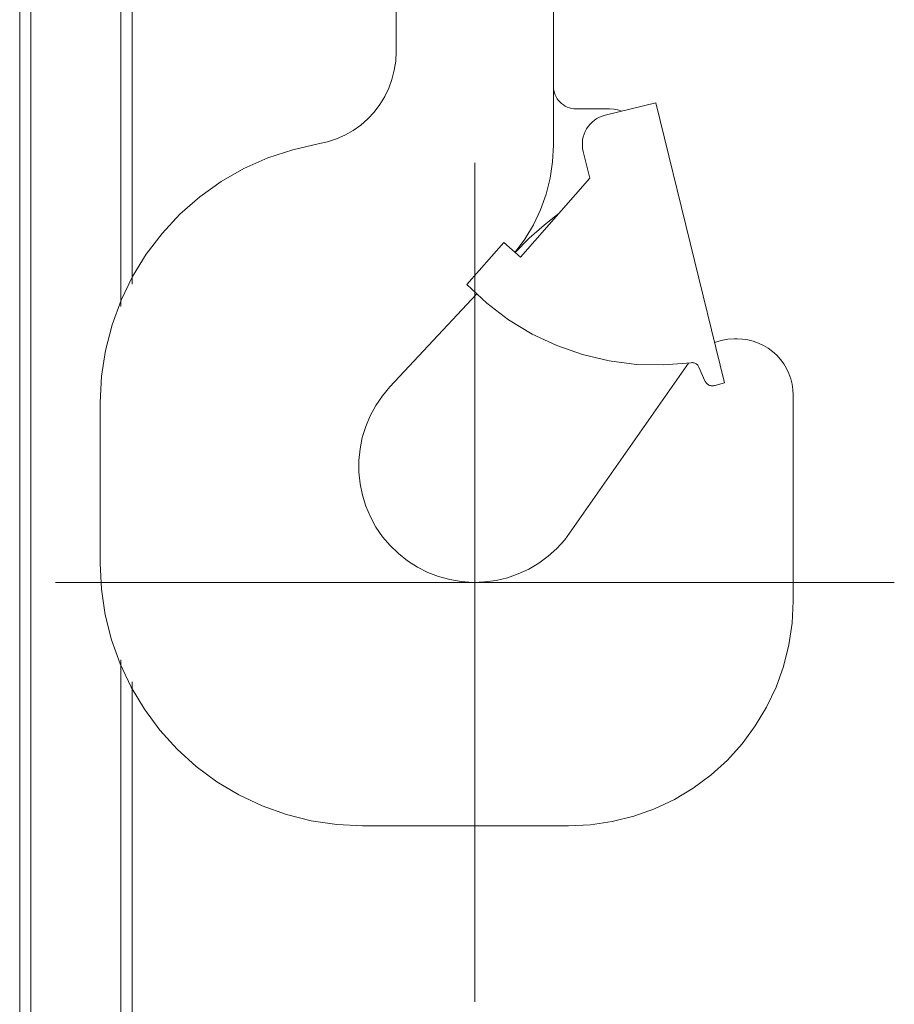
# Model space of a CAD drawing. Header units: millimetres. Extents: x 295996 to 512960, y -33037 to 76497.
# Tile 18 of 256: x 361683 to 361916, y 54387 to 54650. Entities that reach past the tile are written whole.
import ezdxf

# ---------------------------------------------------------------- set-up
doc = ezdxf.new("R2010")
doc.units = ezdxf.units.MM
doc.header["$LTSCALE"] = 0.25
doc.linetypes.add('XKITLINE00', pattern=[0])
doc.layers.get('0').update_dxf_attribs({"lineweight": 20})

msp = doc.modelspace()

# ---------------------------------------------------------------- linework, layer by layer
at = {"linetype": 'XKITLINE00', "lineweight": 0}
for p, q in [((361682.85896, 54118.76801), (361682.85896, 54714.76803)), ((361685.85922, 54118.76801), (361685.85922, 54714.76803)), ((361783.37909, 54661.76793), (361783.37909, 54641.41092)), ((361825.37891, 54661.76793), (361825.37891, 54616.4684)), ((361709.85891, 54573.43027), (361709.85891, 54656.76806)), ((361712.85917, 54579.31814), (361712.85917, 54656.76806)), ((361782.87937, 54636.4387), (361783.25369, 54638.91229)), ((361783.37909, 54641.41092), (361783.25369, 54638.91229)), ((361782.25996, 54634.01494), (361782.87937, 54636.4387)), ((361781.40117, 54631.6652), (361782.25996, 54634.01494)), ((361780.31208, 54629.41298), (361781.40117, 54631.6652)), ((361825.37891, 54632.17649), (361825.40609, 54631.58831)), ((361825.40609, 54631.58831), (361825.49097, 54631.00562)), ((361779.00316, 54627.28104), (361780.31208, 54629.41298)), ((361825.49097, 54631.00562), (361825.63211, 54630.43401)), ((361825.63211, 54630.43401), (361825.82905, 54629.87897)), ((361825.82905, 54629.87897), (361826.07939, 54629.34599)), ((361826.07939, 54629.34599), (361826.38027, 54628.84006)), ((361826.38027, 54628.84006), (361826.72979, 54628.36609)), ((361777.48729, 54625.29049), (361779.00316, 54627.28104)), ((361826.72979, 54628.36609), (361827.12366, 54627.92871)), ((361827.12366, 54627.92871), (361827.55901, 54627.53198)), ((361827.55901, 54627.53198), (361828.03108, 54627.17984)), ((361828.03108, 54627.17984), (361828.5351, 54626.87561)), ((361828.5351, 54626.87561), (361829.06677, 54626.62229)), ((361829.06677, 54626.62229), (361829.62038, 54626.42226)), ((361829.62038, 54626.42226), (361830.19115, 54626.27754)), ((361830.19115, 54626.27754), (361830.77337, 54626.18944)), ((361830.77337, 54626.18944), (361831.36131, 54626.15881)), ((361831.36131, 54626.15881), (361840.36114, 54626.13222)), ((361852.68785, 54627.76146), (361839.17143, 54624.44494)), ((361841.45643, 54626.06213), (361840.36114, 54626.13222)), ((361842.53456, 54625.85935), (361841.45643, 54626.06213)), ((361843.58026, 54625.52676), (361842.53456, 54625.85935)), ((361852.68785, 54627.76146), (361871.03655, 54552.97968)), ((361773.89957, 54621.81208), (361775.78069, 54623.46146)), ((361775.78069, 54623.46146), (361777.48729, 54625.29049)), ((361836.998, 54623.55695), (361836.34283, 54623.12398)), ((361837.69228, 54623.92375), (361836.998, 54623.55695)), ((361838.41898, 54624.2207), (361837.69228, 54623.92375)), ((361839.17143, 54624.44494), (361838.41898, 54624.2207)), ((361771.863, 54620.35904), (361773.89957, 54621.81208)), ((361834.23568, 54620.82121), (361833.86232, 54620.13063)), ((361834.67485, 54621.47198), (361834.23568, 54620.82121)), ((361835.17601, 54622.07637), (361834.67485, 54621.47198)), ((361835.73391, 54622.6289), (361835.17601, 54622.07637)), ((361836.34283, 54623.12398), (361835.73391, 54622.6289)), ((361765.03135, 54617.31229), (361767.40648, 54618.09776)), ((361767.40648, 54618.09776), (361769.69148, 54619.11676)), ((361769.69148, 54619.11676), (361771.863, 54620.35904)), ((361833.16995, 54617.88735), (361833.08937, 54617.10641)), ((361833.32683, 54618.65661), (361833.16995, 54617.88735)), ((361833.55858, 54619.40679), (361833.32683, 54618.65661)), ((361833.86232, 54620.13063), (361833.55858, 54619.40679)), ((361762.58947, 54616.7681), (361755.75258, 54615.24424)), ((361762.58947, 54616.7681), (361765.03135, 54617.31229)), ((361825.161, 54612.04502), (361825.37891, 54616.4684)), ((361833.08937, 54617.10641), (361833.08555, 54616.32142)), ((361833.08555, 54616.32142), (361833.15851, 54615.53976)), ((361833.15851, 54615.53976), (361833.30824, 54614.76896)), ((361749.10166, 54613.04483), (361742.70441, 54610.19156)), ((361755.75258, 54615.24424), (361749.10166, 54613.04483)), ((361833.30824, 54614.76896), (361835.06395, 54607.61378)), ((361742.70441, 54610.19156), (361736.62378, 54606.71327)), ((361804.37906, 54387.76799), (361804.37906, 54611.76799)), ((361824.50964, 54607.66456), (361825.161, 54612.04502)), ((361816.60654, 54586.54032), (361835.06395, 54607.61378)), ((361823.43055, 54603.36933), (361824.50964, 54607.66456)), ((361736.62378, 54606.71327), (361730.92176, 54602.64478)), ((361730.92176, 54602.64478), (361725.65462, 54598.02661)), ((361821.93424, 54599.20094), (361823.43055, 54603.36933)), ((361725.65462, 54598.02661), (361720.87528, 54592.90526)), ((361820.03595, 54595.19992), (361821.93424, 54599.20094)), ((361827.01351, 54598.4225), (361822.8512, 54595.12398)), ((361817.75285, 54591.40477), (361820.03595, 54595.19992)), ((361822.8512, 54595.12398), (361818.89059, 54591.58561)), ((361720.87528, 54592.90526), (361716.63238, 54587.33175)), ((361812.0928, 54590.49353), (361802.23467, 54579.23815)), ((361816.60654, 54586.54032), (361812.0928, 54590.49353)), ((361815.10832, 54587.85245), (361817.75285, 54591.40477)), ((361818.89059, 54591.58561), (361815.14551, 54587.81979)), ((361716.63238, 54587.33175), (361712.96694, 54581.36222)), ((361712.96694, 54581.36222), (361709.91709, 54575.05617)), ((361802.23467, 54579.23815), (361807.56714, 54574.24364)), ((361781.7073, 54551.9099), (361804.81531, 54576.69053)), ((361709.91709, 54575.05617), (361707.5124, 54568.47689)), ((361807.56714, 54574.24364), (361813.39123, 54569.83206)), ((361707.5124, 54568.47689), (361705.77766, 54561.69019)), ((361813.39123, 54569.83206), (361819.64351, 54566.0517)), ((361819.64351, 54566.0517), (361826.25582, 54562.94355)), ((361826.25582, 54562.94355), (361833.15613, 54560.5416)), ((361870.12388, 54564.32745), (361868.38581, 54563.7829)), ((361871.9144, 54564.65742), (361870.12388, 54564.32745)), ((361873.73211, 54564.76805), (361871.9144, 54564.65742)), ((361873.73211, 54564.76805), (361874.37917, 54564.76805)), ((361874.37917, 54564.76805), (361875.84926, 54564.69581)), ((361877.30552, 54564.4798), (361875.84926, 54564.69581)), ((361878.73317, 54564.12206), (361877.30552, 54564.4798)), ((361880.11934, 54563.62614), (361878.73317, 54564.12206)), ((361881.45019, 54562.99684), (361880.11934, 54563.62614)), ((361882.71238, 54562.23998), (361881.45019, 54562.99684)), ((361705.77766, 54561.69019), (361704.72957, 54554.76413)), ((361833.15613, 54560.5416), (361840.26911, 54558.87184)), ((361883.89494, 54561.36319), (361882.71238, 54562.23998)), ((361884.98546, 54560.37459), (361883.89494, 54561.36319)), ((361885.97442, 54559.28395), (361884.98546, 54560.37459)), ((361861.39871, 54558.3056), (361828.36963, 54511.13484)), ((361840.26911, 54558.87184), (361847.51703, 54557.95262)), ((361847.51703, 54557.95262), (361854.8217, 54557.79395)), ((361854.8217, 54557.79395), (361862.103, 54558.39751)), ((361862.103, 54558.39751), (361862.30089, 54558.41443)), ((361862.49925, 54558.41169), (361862.30089, 54558.41443)), ((361862.69619, 54558.38928), (361862.49925, 54558.41169)), ((361862.89026, 54558.34732), (361862.69619, 54558.38928)), ((361863.07909, 54558.28652), (361862.89026, 54558.34732)), ((361863.26124, 54558.20713), (361863.07909, 54558.28652)), ((361863.43433, 54558.11021), (361863.26124, 54558.20713)), ((361863.59693, 54557.99661), (361863.43433, 54558.11021)), ((361863.74761, 54557.86738), (361863.59693, 54557.99661)), ((361863.88494, 54557.72385), (361863.74761, 54557.86738)), ((361864.00701, 54557.56745), (361863.88494, 54557.72385)), ((361864.11335, 54557.39984), (361864.00701, 54557.56745)), ((361886.85133, 54558.10151), (361885.97442, 54559.28395)), ((361887.60807, 54556.83896), (361886.85133, 54558.10151)), ((361864.20204, 54557.22234), (361864.11335, 54557.39984)), ((361865.81566, 54553.56214), (361864.20204, 54557.22234)), ((361888.23702, 54555.50823), (361887.60807, 54556.83896)), ((361888.73293, 54554.1223), (361888.23702, 54555.50823)), ((361704.72957, 54554.76413), (361704.3791, 54547.76797)), ((361865.81566, 54553.56214), (361865.90912, 54553.35996)), ((361865.90912, 54553.35996), (361866.0226, 54553.16839)), ((361866.0226, 54553.16839), (361866.15564, 54552.98958)), ((361866.15564, 54552.98958), (361866.30632, 54552.82543)), ((361866.30632, 54552.82543), (361866.47274, 54552.67749)), ((361866.47274, 54552.67749), (361866.65346, 54552.54755)), ((361866.65346, 54552.54755), (361866.84706, 54552.43692)), ((361866.84706, 54552.43692), (361867.05066, 54552.34668)), ((361867.05066, 54552.34668), (361867.26238, 54552.27778)), ((361867.26238, 54552.27778), (361867.48029, 54552.23105)), ((361867.48029, 54552.23105), (361867.70202, 54552.20697)), ((361867.70202, 54552.20697), (361867.92471, 54552.20578)), ((361867.92471, 54552.20578), (361868.14644, 54552.22747)), ((361868.14644, 54552.22747), (361868.36483, 54552.27182)), ((361868.36483, 54552.27182), (361868.57702, 54552.33834)), ((361868.57702, 54552.33834), (361868.78206, 54552.42643)), ((361871.03655, 54552.97968), (361868.78206, 54552.42643)), ((361889.09103, 54552.6943), (361888.73293, 54554.1223)), ((361889.30704, 54551.23827), (361889.09103, 54552.6943)), ((361781.7073, 54551.9099), (361779.70602, 54549.53608)), ((361889.37904, 54549.76795), (361889.30704, 54551.23827)), ((361889.37904, 54494.768), (361889.37904, 54549.76795)), ((361704.3791, 54504.76799), (361704.3791, 54547.76797)), ((361777.95221, 54546.97404), (361776.464, 54544.24927)), ((361779.70602, 54549.53608), (361777.95221, 54546.97404)), ((361776.464, 54544.24927), (361775.25522, 54541.38944)), ((361775.25522, 54541.38944), (361774.33922, 54538.42304)), ((361774.33922, 54538.42304), (361773.7241, 54535.37974)), ((361773.7241, 54535.37974), (361773.41654, 54532.29031)), ((361773.41654, 54532.29031), (361773.4194, 54529.18563)), ((361773.4194, 54529.18563), (361773.73316, 54526.09668)), ((361773.73316, 54526.09668), (361774.354, 54523.05469)), ((361774.354, 54523.05469), (361775.2762, 54520.09008)), ((361775.2762, 54520.09008), (361776.49023, 54517.23251)), ((361776.49023, 54517.23251), (361777.98416, 54514.51073)), ((361777.98416, 54514.51073), (361779.74226, 54511.95202)), ((361779.74226, 54511.95202), (361781.74831, 54509.58214)), ((361828.36963, 54511.13484), (361826.28538, 54508.83362)), ((361781.74831, 54509.58214), (361783.98086, 54507.42469)), ((361823.9813, 54506.75235), (361826.28538, 54508.83362)), ((361783.98086, 54507.42469), (361786.41798, 54505.50136)), ((361786.41798, 54505.50136), (361789.03534, 54503.83148)), ((361818.80857, 54503.33104), (361821.48077, 54504.91199)), ((361821.48077, 54504.91199), (361823.9813, 54506.75235)), ((361704.3791, 54504.76799), (361704.71622, 54497.90678)), ((361789.03534, 54503.83148), (361791.80671, 54502.43184)), ((361791.80671, 54502.43184), (361794.70445, 54501.31628)), ((361815.9919, 54502.02534), (361818.80857, 54503.33104)), ((361692.37905, 54499.76799), (361916.37906, 54499.76799)), ((361794.70445, 54501.31628), (361797.69899, 54500.49636)), ((361797.69899, 54500.49636), (361800.76029, 54499.97995)), ((361800.76029, 54499.97995), (361803.8583, 54499.7724)), ((361803.8583, 54499.7724), (361806.96108, 54499.87576)), ((361806.96108, 54499.87576), (361810.03811, 54500.28894)), ((361810.03811, 54500.28894), (361813.05839, 54501.00789)), ((361813.05839, 54501.00789), (361815.9919, 54502.02534)), ((361704.71622, 54497.90678), (361705.72426, 54491.11161)), ((361889.09008, 54488.88693), (361889.37904, 54494.768)), ((361705.72426, 54491.11161), (361707.39319, 54484.44805)), ((361888.22605, 54483.0626), (361889.09008, 54488.88693)), ((361707.39319, 54484.44805), (361709.70728, 54477.98011)), ((361886.79554, 54477.35092), (361888.22605, 54483.0626)), ((361709.85891, 54118.76801), (361709.85891, 54479.10569)), ((361709.70728, 54477.98011), (361712.64459, 54471.77026)), ((361884.8119, 54471.80698), (361886.79554, 54477.35092)), ((361712.64459, 54471.77026), (361716.17605, 54465.8781)), ((361712.85917, 54118.76801), (361712.85917, 54473.21782)), ((361882.29419, 54466.48416), (361884.8119, 54471.80698)), ((361716.17605, 54465.8781), (361720.26827, 54460.3605)), ((361879.26723, 54461.43374), (361882.29419, 54466.48416)), ((361720.26827, 54460.3605), (361724.88167, 54455.2705)), ((361875.75962, 54456.70435), (361879.26723, 54461.43374)), ((361724.88167, 54455.2705), (361729.97143, 54450.65722)), ((361871.80568, 54452.34153), (361875.75962, 54456.70435)), ((361867.44262, 54448.38736), (361871.80568, 54452.34153)), ((361729.97143, 54450.65722), (361735.48891, 54446.56513)), ((361862.71335, 54444.87986), (361867.44262, 54448.38736)), ((361735.48891, 54446.56513), (361741.38119, 54443.03355)), ((361857.66269, 54441.85266), (361862.71335, 54444.87986)), ((361741.38119, 54443.03355), (361747.59104, 54440.09647)), ((361852.34024, 54439.3352), (361857.66269, 54441.85266)), ((361747.59104, 54440.09647), (361754.05933, 54437.78214)), ((361846.79605, 54437.35156), (361852.34024, 54439.3352)), ((361754.05933, 54437.78214), (361760.72265, 54436.11297)), ((361841.0845, 54435.92093), (361846.79605, 54437.35156)), ((361760.72265, 54436.11297), (361767.51806, 54435.10506)), ((361767.51806, 54435.10506), (361774.37927, 54434.76794)), ((361774.37927, 54434.76794), (361829.3791, 54434.76794)), ((361829.3791, 54434.76794), (361835.25993, 54435.0569)), ((361835.25993, 54435.0569), (361841.0845, 54435.92093))]:
    msp.add_line(p, q, dxfattribs=at)

doc.saveas('drawing.dxf')
